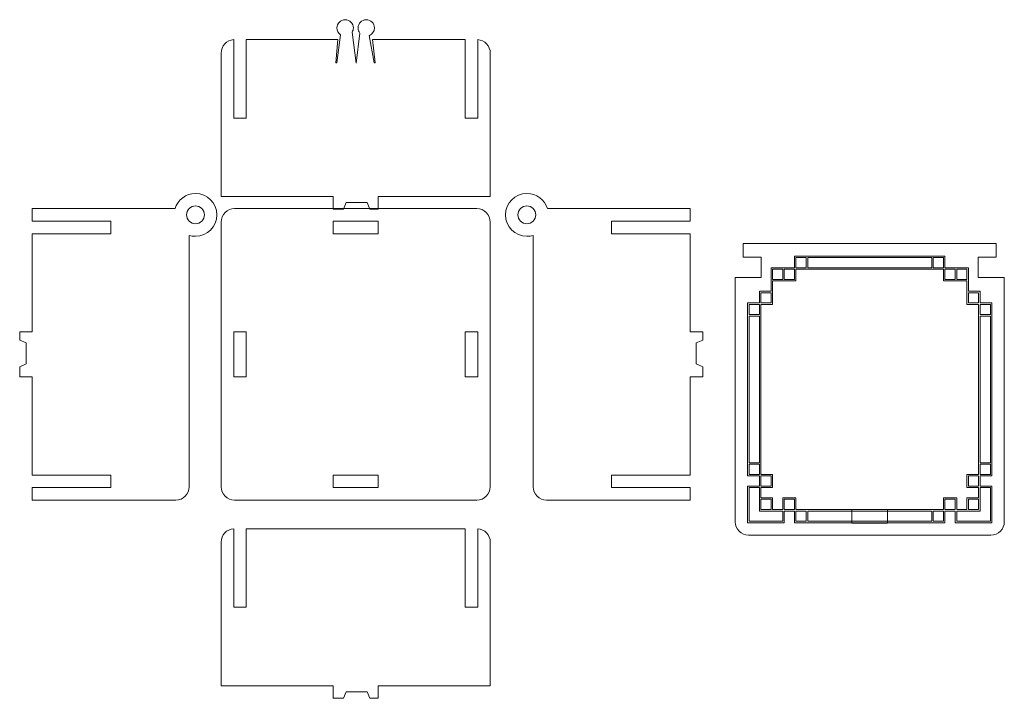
# Model space of a CAD drawing. Header units: millimetres. Extents: x -621 to 597, y -408 to 449.
# Tile 9 of 18: x -164 to 56, y 83 to 234. Entities that reach past the tile are written whole.
import ezdxf

# ---------------------------------------------------------------- set-up
doc = ezdxf.new("R2010")
doc.units = ezdxf.units.MM
doc.header["$MEASUREMENT"] = 0
doc.layers.add('Layer 1', color=7, linetype='Continuous')

msp = doc.modelspace()

# ---------------------------------------------------------------- linework, layer by layer
at = {"layer": 'Layer 1', "color": 250, "lineweight": 20}
for points, knots in [([(-113.4536, 229.7627), (-113.4536, 229.7627), (-102.1945, 229.7627), (-102.1945, 229.7627), (-102.1945, 229.7627), (-102.1945, 229.7627), (-97.943, 229.7627), (-97.943, 229.7627), (-97.943, 229.7627), (-97.943, 229.7627), (-97.3496, 229.7627), (-97.3496, 229.7627), (-97.3496, 229.7627), (-97.3496, 229.7627), (-97.3496, 229.7618), (-97.3496, 229.7618), (-97.3496, 229.7618), (-97.3496, 229.7618), (-93.0743, 229.7618), (-93.0743, 229.7618), (-93.0743, 229.7618), (-93.0743, 229.7618), (-93.4933, 224.579), (-93.4933, 224.579), (-93.4933, 224.579), (-93.4933, 224.579), (-93.2735, 224.5814), (-93.2735, 224.5814), (-93.2735, 224.5814), (-93.2735, 224.5814), (-92.4229, 230.8569), (-92.4229, 230.8569), (-92.4229, 230.8569), (-92.9076, 231.1848), (-93.2263, 231.7398), (-93.2263, 232.3692), (-93.2263, 232.3692), (-93.2263, 233.3769), (-92.4094, 234.1938), (-91.4017, 234.1938), (-91.4017, 234.1938), (-90.394, 234.1938), (-89.5771, 233.3769), (-89.5771, 232.3692), (-89.5771, 232.3692), (-89.5771, 232.0048), (-89.6839, 231.6654), (-89.868, 231.3805), (-89.868, 231.3805), (-89.868, 231.3805), (-89.868, 231.3803), (-89.868, 231.3803), (-89.868, 231.3803), (-89.868, 231.3803), (-88.9567, 224.5045), (-88.9567, 224.5045), (-88.9567, 224.5045), (-88.9567, 224.5045), (-88.1118, 231.2067), (-88.1118, 231.2067), (-88.1118, 231.2067), (-88.373, 231.5224), (-88.5299, 231.9274), (-88.5299, 232.3692), (-88.5299, 232.3692), (-88.5299, 233.3769), (-87.713, 234.1938), (-86.7053, 234.1938), (-86.7053, 234.1938), (-85.6976, 234.1938), (-84.8807, 233.3769), (-84.8807, 232.3692), (-84.8807, 232.3692), (-84.8807, 231.606), (-85.3494, 230.9525), (-86.0145, 230.6801), (-86.0145, 230.6801), (-86.0145, 230.6801), (-86.0154, 230.6791), (-86.0154, 230.6791), (-86.0154, 230.6791), (-86.0154, 230.6791), (-84.925, 224.5495), (-84.925, 224.5495), (-84.925, 224.5495), (-84.925, 224.5495), (-84.7016, 224.559), (-84.7016, 224.559), (-84.7016, 224.559), (-84.7016, 224.559), (-85.3412, 229.7635), (-85.3412, 229.7635), (-85.3412, 229.7635), (-85.3412, 229.7635), (-81.3864, 229.7621), (-81.3864, 229.7621), (-81.3864, 229.7621), (-81.3864, 229.7621), (-81.3864, 229.7627), (-81.3864, 229.7627), (-81.3864, 229.7627), (-81.3864, 229.7627), (-79.3339, 229.7627), (-79.3339, 229.7627), (-79.3339, 229.7627), (-79.3339, 229.7627), (-75.9125, 229.7627), (-75.9125, 229.7627), (-75.9125, 229.7627), (-75.9125, 229.7627), (-64.6533, 229.7627), (-64.6533, 229.7627), (-64.6533, 229.7627), (-64.6533, 229.7627), (-64.6533, 212.2627), (-64.6533, 212.2627), (-64.6533, 212.2627), (-64.6533, 212.2627), (-61.8533, 212.2627), (-61.8533, 212.2627), (-61.8533, 212.2627), (-61.8533, 212.2627), (-61.8533, 229.7557), (-61.8533, 229.7557), (-61.8533, 229.7557), (-60.2957, 229.652), (-59.0534, 228.3453), (-59.0534, 226.7627), (-59.0534, 226.7627), (-59.0534, 226.7627), (-59.0534, 194.7627), (-59.0534, 194.7627), (-59.0534, 194.7627), (-59.0534, 194.7627), (-84.0535, 194.7627), (-84.0535, 194.7627), (-84.0535, 194.7627), (-84.0535, 194.7627), (-84.0535, 191.9627), (-84.0535, 191.9627), (-84.0535, 191.9627), (-84.0535, 191.9627), (-85.8935, 191.9627), (-85.8935, 191.9627), (-85.8935, 191.9627), (-85.8935, 191.9627), (-86.4977, 193.4185), (-86.4977, 193.4185), (-86.4977, 193.4185), (-86.4977, 193.4185), (-91.1861, 193.4185), (-91.1861, 193.4185), (-91.1861, 193.4185), (-91.1861, 193.4185), (-91.7902, 191.9627), (-91.7902, 191.9627), (-91.7902, 191.9627), (-91.7902, 191.9627), (-94.0535, 191.9627), (-94.0535, 191.9627), (-94.0535, 191.9627), (-94.0535, 191.9627), (-94.0535, 194.7627), (-94.0535, 194.7627), (-94.0535, 194.7627), (-94.0535, 194.7627), (-119.0535, 194.7627), (-119.0535, 194.7627), (-119.0535, 194.7627), (-119.0535, 194.7627), (-119.0535, 226.7627), (-119.0535, 226.7627), (-119.0535, 226.7627), (-119.0535, 228.3454), (-117.8112, 229.652), (-116.2536, 229.7557), (-116.2536, 229.7557), (-116.2536, 229.7557), (-116.2536, 212.2627), (-116.2536, 212.2627), (-116.2536, 212.2627), (-116.2536, 212.2627), (-113.4536, 212.2627), (-113.4536, 212.2627), (-113.4536, 212.2627), (-113.4536, 212.2627), (-113.4536, 229.7627), (-113.4536, 229.7627)], [0, 0, 0, 0, 0.02083333, 0.02083333, 0.02083333, 0.02083333, 0.04166667, 0.04166667, 0.04166667, 0.04166667, 0.0625, 0.0625, 0.0625, 0.0625, 0.08333333, 0.08333333, 0.08333333, 0.08333333, 0.10416667, 0.10416667, 0.10416667, 0.10416667, 0.125, 0.125, 0.125, 0.125, 0.14583333, 0.14583333, 0.14583333, 0.14583333, 0.16666667, 0.16666667, 0.16666667, 0.16666667, 0.1875, 0.1875, 0.1875, 0.1875, 0.20833333, 0.20833333, 0.20833333, 0.20833333, 0.22916667, 0.22916667, 0.22916667, 0.22916667, 0.25, 0.25, 0.25, 0.25, 0.27083333, 0.27083333, 0.27083333, 0.27083333, 0.29166667, 0.29166667, 0.29166667, 0.29166667, 0.3125, 0.3125, 0.3125, 0.3125, 0.33333333, 0.33333333, 0.33333333, 0.33333333, 0.35416667, 0.35416667, 0.35416667, 0.35416667, 0.375, 0.375, 0.375, 0.375, 0.39583333, 0.39583333, 0.39583333, 0.39583333, 0.41666667, 0.41666667, 0.41666667, 0.41666667, 0.4375, 0.4375, 0.4375, 0.4375, 0.45833333, 0.45833333, 0.45833333, 0.45833333, 0.47916667, 0.47916667, 0.47916667, 0.47916667, 0.5, 0.5, 0.5, 0.5, 0.52083333, 0.52083333, 0.52083333, 0.52083333, 0.54166667, 0.54166667, 0.54166667, 0.54166667, 0.5625, 0.5625, 0.5625, 0.5625, 0.58333333, 0.58333333, 0.58333333, 0.58333333, 0.60416667, 0.60416667, 0.60416667, 0.60416667, 0.625, 0.625, 0.625, 0.625, 0.64583333, 0.64583333, 0.64583333, 0.64583333, 0.66666667, 0.66666667, 0.66666667, 0.66666667, 0.6875, 0.6875, 0.6875, 0.6875, 0.70833333, 0.70833333, 0.70833333, 0.70833333, 0.72916667, 0.72916667, 0.72916667, 0.72916667, 0.75, 0.75, 0.75, 0.75, 0.77083333, 0.77083333, 0.77083333, 0.77083333, 0.79166667, 0.79166667, 0.79166667, 0.79166667, 0.8125, 0.8125, 0.8125, 0.8125, 0.83333333, 0.83333333, 0.83333333, 0.83333333, 0.85416667, 0.85416667, 0.85416667, 0.85416667, 0.875, 0.875, 0.875, 0.875, 0.89583333, 0.89583333, 0.89583333, 0.89583333, 0.91666667, 0.91666667, 0.91666667, 0.91666667, 0.9375, 0.9375, 0.9375, 0.9375, 0.95833333, 0.95833333, 0.95833333, 0.95833333, 1, 1, 1, 1]), ([(-129.3328, 192.0983), (-129.3328, 192.0983), (-132.9432, 192.0983), (-132.9432, 192.0983), (-132.9432, 192.0983), (-132.9432, 192.0983), (-161.1687, 192.0983), (-161.1687, 192.0983), (-161.1687, 192.0983), (-161.1687, 192.0983), (-161.1687, 189.2983), (-161.1687, 189.2983), (-161.1687, 189.2983), (-161.1687, 189.2983), (-143.6687, 189.2983), (-143.6687, 189.2983), (-143.6687, 189.2983), (-143.6687, 189.2983), (-143.6687, 186.4983), (-143.6687, 186.4983), (-143.6687, 186.4983), (-143.6687, 186.4983), (-161.1687, 186.4983), (-161.1687, 186.4983), (-161.1687, 186.4983), (-161.1687, 186.4983), (-161.1687, 164.5982), (-161.1687, 164.5982), (-161.1687, 164.5982), (-161.1687, 164.5982), (-163.9687, 164.5982), (-163.9687, 164.5982), (-163.9687, 164.5982), (-163.9687, 164.5982), (-163.9687, 162.7583), (-163.9687, 162.7583), (-163.9687, 162.7583), (-163.9687, 162.7583), (-162.5128, 162.1541), (-162.5128, 162.1541), (-162.5128, 162.1541), (-162.5128, 162.1541), (-162.5128, 157.4656), (-162.5128, 157.4656), (-162.5128, 157.4656), (-162.5128, 157.4656), (-163.9687, 156.8615), (-163.9687, 156.8615), (-163.9687, 156.8615), (-163.9687, 156.8615), (-163.9687, 154.5983), (-163.9687, 154.5983), (-163.9687, 154.5983), (-163.9687, 154.5983), (-161.1687, 154.5983), (-161.1687, 154.5983), (-161.1687, 154.5983), (-161.1687, 154.5983), (-161.1687, 132.6982), (-161.1687, 132.6982), (-161.1687, 132.6982), (-161.1687, 132.6982), (-143.6687, 132.6982), (-143.6687, 132.6982), (-143.6687, 132.6982), (-143.6687, 132.6982), (-143.6687, 129.8982), (-143.6687, 129.8982), (-143.6687, 129.8982), (-143.6687, 129.8982), (-161.1687, 129.8982), (-161.1687, 129.8982), (-161.1687, 129.8982), (-161.1687, 129.8982), (-161.1687, 127.0983), (-161.1687, 127.0983), (-161.1687, 127.0983), (-161.1687, 127.0983), (-129.1687, 127.0983), (-129.1687, 127.0983), (-129.1687, 127.0983), (-127.5189, 127.0983), (-126.1687, 128.4483), (-126.1687, 130.0982), (-126.1687, 130.0982), (-126.1687, 130.0982), (-126.1687, 179.0927), (-126.1687, 179.0927), (-126.1687, 179.0927), (-126.1687, 179.0927), (-126.1687, 181.9491), (-126.1687, 181.9491), (-126.1687, 181.9491), (-126.1687, 181.9491), (-126.1687, 186.1342), (-126.1687, 186.1342), (-126.1687, 186.1342), (-125.7259, 185.9987), (-125.2559, 185.9253), (-124.7687, 185.9254), (-124.7687, 185.9254), (-122.1327, 185.9254), (-119.9958, 188.0622), (-119.9958, 190.6983), (-119.9958, 190.6983), (-119.9958, 193.3343), (-122.1327, 195.4711), (-124.7687, 195.4711), (-124.7687, 195.4711), (-126.9176, 195.4711), (-128.7345, 194.0511), (-129.3328, 192.0983)], [0, 0, 0, 0, 0.03448276, 0.03448276, 0.03448276, 0.03448276, 0.06896552, 0.06896552, 0.06896552, 0.06896552, 0.10344828, 0.10344828, 0.10344828, 0.10344828, 0.13793103, 0.13793103, 0.13793103, 0.13793103, 0.17241379, 0.17241379, 0.17241379, 0.17241379, 0.20689655, 0.20689655, 0.20689655, 0.20689655, 0.24137931, 0.24137931, 0.24137931, 0.24137931, 0.27586207, 0.27586207, 0.27586207, 0.27586207, 0.31034483, 0.31034483, 0.31034483, 0.31034483, 0.34482759, 0.34482759, 0.34482759, 0.34482759, 0.37931034, 0.37931034, 0.37931034, 0.37931034, 0.4137931, 0.4137931, 0.4137931, 0.4137931, 0.44827586, 0.44827586, 0.44827586, 0.44827586, 0.48275862, 0.48275862, 0.48275862, 0.48275862, 0.51724138, 0.51724138, 0.51724138, 0.51724138, 0.55172414, 0.55172414, 0.55172414, 0.55172414, 0.5862069, 0.5862069, 0.5862069, 0.5862069, 0.62068966, 0.62068966, 0.62068966, 0.62068966, 0.65517241, 0.65517241, 0.65517241, 0.65517241, 0.68965517, 0.68965517, 0.68965517, 0.68965517, 0.72413793, 0.72413793, 0.72413793, 0.72413793, 0.75862069, 0.75862069, 0.75862069, 0.75862069, 0.79310345, 0.79310345, 0.79310345, 0.79310345, 0.82758621, 0.82758621, 0.82758621, 0.82758621, 0.86206897, 0.86206897, 0.86206897, 0.86206897, 0.89655172, 0.89655172, 0.89655172, 0.89655172, 0.93103448, 0.93103448, 0.93103448, 0.93103448, 1, 1, 1, 1]), ([(-46.329, 192.0983), (-46.329, 192.0983), (-42.7186, 192.0983), (-42.7186, 192.0983), (-42.7186, 192.0983), (-42.7186, 192.0983), (-14.4931, 192.0983), (-14.4931, 192.0983), (-14.4931, 192.0983), (-14.4931, 192.0983), (-14.4931, 189.2983), (-14.4931, 189.2983), (-14.4931, 189.2983), (-14.4931, 189.2983), (-31.9931, 189.2983), (-31.9931, 189.2983), (-31.9931, 189.2983), (-31.9931, 189.2983), (-31.9931, 186.4983), (-31.9931, 186.4983), (-31.9931, 186.4983), (-31.9931, 186.4983), (-14.4931, 186.4983), (-14.4931, 186.4983), (-14.4931, 186.4983), (-14.4931, 186.4983), (-14.4931, 164.5982), (-14.4931, 164.5982), (-14.4931, 164.5982), (-14.4931, 164.5982), (-11.6931, 164.5982), (-11.6931, 164.5982), (-11.6931, 164.5982), (-11.6931, 164.5982), (-11.6931, 162.7583), (-11.6931, 162.7583), (-11.6931, 162.7583), (-11.6931, 162.7583), (-13.149, 162.1541), (-13.149, 162.1541), (-13.149, 162.1541), (-13.149, 162.1541), (-13.149, 157.4656), (-13.149, 157.4656), (-13.149, 157.4656), (-13.149, 157.4656), (-11.6931, 156.8615), (-11.6931, 156.8615), (-11.6931, 156.8615), (-11.6931, 156.8615), (-11.6931, 154.5983), (-11.6931, 154.5983), (-11.6931, 154.5983), (-11.6931, 154.5983), (-14.4931, 154.5983), (-14.4931, 154.5983), (-14.4931, 154.5983), (-14.4931, 154.5983), (-14.4931, 132.6982), (-14.4931, 132.6982), (-14.4931, 132.6982), (-14.4931, 132.6982), (-31.9931, 132.6982), (-31.9931, 132.6982), (-31.9931, 132.6982), (-31.9931, 132.6982), (-31.9931, 129.8982), (-31.9931, 129.8982), (-31.9931, 129.8982), (-31.9931, 129.8982), (-14.4931, 129.8982), (-14.4931, 129.8982), (-14.4931, 129.8982), (-14.4931, 129.8982), (-14.4931, 127.0983), (-14.4931, 127.0983), (-14.4931, 127.0983), (-14.4931, 127.0983), (-46.4931, 127.0983), (-46.4931, 127.0983), (-46.4931, 127.0983), (-48.1429, 127.0983), (-49.4931, 128.4483), (-49.4931, 130.0982), (-49.4931, 130.0982), (-49.4931, 130.0982), (-49.4931, 179.0927), (-49.4931, 179.0927), (-49.4931, 179.0927), (-49.4931, 179.0927), (-49.4931, 181.9491), (-49.4931, 181.9491), (-49.4931, 181.9491), (-49.4931, 181.9491), (-49.4931, 186.1342), (-49.4931, 186.1342), (-49.4931, 186.1342), (-49.9359, 185.9987), (-50.4059, 185.9253), (-50.8931, 185.9254), (-50.8931, 185.9254), (-53.5291, 185.9254), (-55.666, 188.0622), (-55.666, 190.6983), (-55.666, 190.6983), (-55.666, 193.3343), (-53.5291, 195.4711), (-50.8931, 195.4711), (-50.8931, 195.4711), (-48.7442, 195.4711), (-46.9273, 194.0511), (-46.329, 192.0983)], [0, 0, 0, 0, 0.03448276, 0.03448276, 0.03448276, 0.03448276, 0.06896552, 0.06896552, 0.06896552, 0.06896552, 0.10344828, 0.10344828, 0.10344828, 0.10344828, 0.13793103, 0.13793103, 0.13793103, 0.13793103, 0.17241379, 0.17241379, 0.17241379, 0.17241379, 0.20689655, 0.20689655, 0.20689655, 0.20689655, 0.24137931, 0.24137931, 0.24137931, 0.24137931, 0.27586207, 0.27586207, 0.27586207, 0.27586207, 0.31034483, 0.31034483, 0.31034483, 0.31034483, 0.34482759, 0.34482759, 0.34482759, 0.34482759, 0.37931034, 0.37931034, 0.37931034, 0.37931034, 0.4137931, 0.4137931, 0.4137931, 0.4137931, 0.44827586, 0.44827586, 0.44827586, 0.44827586, 0.48275862, 0.48275862, 0.48275862, 0.48275862, 0.51724138, 0.51724138, 0.51724138, 0.51724138, 0.55172414, 0.55172414, 0.55172414, 0.55172414, 0.5862069, 0.5862069, 0.5862069, 0.5862069, 0.62068966, 0.62068966, 0.62068966, 0.62068966, 0.65517241, 0.65517241, 0.65517241, 0.65517241, 0.68965517, 0.68965517, 0.68965517, 0.68965517, 0.72413793, 0.72413793, 0.72413793, 0.72413793, 0.75862069, 0.75862069, 0.75862069, 0.75862069, 0.79310345, 0.79310345, 0.79310345, 0.79310345, 0.82758621, 0.82758621, 0.82758621, 0.82758621, 0.86206897, 0.86206897, 0.86206897, 0.86206897, 0.89655172, 0.89655172, 0.89655172, 0.89655172, 0.93103448, 0.93103448, 0.93103448, 0.93103448, 1, 1, 1, 1]), ([(-124.7687, 188.6982), (-124.2383, 188.6982), (-123.7295, 188.9089), (-123.3545, 189.284), (-123.3545, 189.284), (-122.9794, 189.6591), (-122.7687, 190.1679), (-122.7687, 190.6983), (-122.7687, 190.6983), (-122.7687, 191.2285), (-122.9794, 191.7373), (-123.3545, 192.1124), (-123.3545, 192.1124), (-123.7295, 192.4873), (-124.2383, 192.6983), (-124.7687, 192.6983), (-124.7687, 192.6983), (-125.2991, 192.6981), (-125.8078, 192.4876), (-126.1829, 192.1124), (-126.1829, 192.1124), (-126.558, 191.7373), (-126.7687, 191.2287), (-126.7687, 190.6983), (-126.7687, 190.6983), (-126.7687, 190.1679), (-126.558, 189.6591), (-126.1829, 189.284), (-126.1829, 189.284), (-125.8078, 188.9089), (-125.2991, 188.6983), (-124.7687, 188.6983)], [0, 0, 0, 0, 0.11111111, 0.11111111, 0.11111111, 0.11111111, 0.22222222, 0.22222222, 0.22222222, 0.22222222, 0.33333333, 0.33333333, 0.33333333, 0.33333333, 0.44444444, 0.44444444, 0.44444444, 0.44444444, 0.55555556, 0.55555556, 0.55555556, 0.55555556, 0.66666667, 0.66666667, 0.66666667, 0.66666667, 0.77777778, 0.77777778, 0.77777778, 0.77777778, 1, 1, 1, 1]), ([(-116.0536, 192.0983), (-116.0536, 192.0983), (-62.0533, 192.0983), (-62.0533, 192.0983), (-62.0533, 192.0983), (-60.4035, 192.0983), (-59.0534, 190.7483), (-59.0534, 189.0982), (-59.0534, 189.0982), (-59.0534, 189.0982), (-59.0534, 130.0982), (-59.0534, 130.0982), (-59.0534, 130.0982), (-59.0534, 128.4483), (-60.4035, 127.0983), (-62.0533, 127.0983), (-62.0533, 127.0983), (-62.0533, 127.0983), (-116.0536, 127.0983), (-116.0536, 127.0983), (-116.0536, 127.0983), (-117.7034, 127.0983), (-119.0535, 128.4483), (-119.0535, 130.0982), (-119.0535, 130.0982), (-119.0535, 130.0982), (-119.0535, 189.0982), (-119.0535, 189.0982), (-119.0535, 189.0982), (-119.0535, 190.7483), (-117.7034, 192.0983), (-116.0536, 192.0983)], [0, 0, 0, 0, 0.11111111, 0.11111111, 0.11111111, 0.11111111, 0.22222222, 0.22222222, 0.22222222, 0.22222222, 0.33333333, 0.33333333, 0.33333333, 0.33333333, 0.44444444, 0.44444444, 0.44444444, 0.44444444, 0.55555556, 0.55555556, 0.55555556, 0.55555556, 0.66666667, 0.66666667, 0.66666667, 0.66666667, 0.77777778, 0.77777778, 0.77777778, 0.77777778, 1, 1, 1, 1]), ([(-50.8931, 188.6982), (-51.4235, 188.6982), (-51.9323, 188.9089), (-52.3073, 189.284), (-52.3073, 189.284), (-52.6824, 189.6591), (-52.8931, 190.1679), (-52.8931, 190.6983), (-52.8931, 190.6983), (-52.8931, 191.2285), (-52.6824, 191.7373), (-52.3073, 192.1124), (-52.3073, 192.1124), (-51.9323, 192.4873), (-51.4235, 192.6983), (-50.8931, 192.6983), (-50.8931, 192.6983), (-50.3627, 192.6981), (-49.854, 192.4876), (-49.4789, 192.1124), (-49.4789, 192.1124), (-49.1038, 191.7373), (-48.8931, 191.2287), (-48.8931, 190.6983), (-48.8931, 190.6983), (-48.8931, 190.1679), (-49.1038, 189.6591), (-49.4789, 189.284), (-49.4789, 189.284), (-49.854, 188.9089), (-50.3627, 188.6983), (-50.8931, 188.6983)], [0, 0, 0, 0, 0.11111111, 0.11111111, 0.11111111, 0.11111111, 0.22222222, 0.22222222, 0.22222222, 0.22222222, 0.33333333, 0.33333333, 0.33333333, 0.33333333, 0.44444444, 0.44444444, 0.44444444, 0.44444444, 0.55555556, 0.55555556, 0.55555556, 0.55555556, 0.66666667, 0.66666667, 0.66666667, 0.66666667, 0.77777778, 0.77777778, 0.77777778, 0.77777778, 1, 1, 1, 1]), ([(-84.0535, 189.2983), (-84.0535, 189.2983), (-94.0535, 189.2983), (-94.0535, 189.2983), (-94.0535, 189.2983), (-94.0535, 189.2983), (-94.0535, 186.4983), (-94.0535, 186.4983), (-94.0535, 186.4983), (-94.0535, 186.4983), (-84.0535, 186.4983), (-84.0535, 186.4983), (-84.0535, 186.4983), (-84.0535, 186.4983), (-84.0535, 189.2983), (-84.0535, 189.2983)], [0, 0, 0, 0, 0.2, 0.2, 0.2, 0.2, 0.4, 0.4, 0.4, 0.4, 0.6, 0.6, 0.6, 0.6, 1, 1, 1, 1]), ([(4.0143, 184.2982), (4.0143, 184.2982), (12.8294, 184.2982), (12.8294, 184.2982), (12.8294, 184.2982), (12.8294, 184.2982), (38.2791, 184.2982), (38.2791, 184.2982), (38.2791, 184.2982), (38.2791, 184.2982), (45.3653, 184.2982), (45.3653, 184.2982), (45.3653, 184.2982), (45.3653, 184.2982), (48.2949, 184.2982), (48.2949, 184.2982), (48.2949, 184.2982), (48.2949, 184.2982), (53.7543, 184.2982), (53.7543, 184.2982), (53.7543, 184.2982), (53.7543, 184.2982), (53.7543, 181.2983), (53.7543, 181.2983), (53.7543, 181.2983), (53.7543, 181.2983), (49.7543, 181.2983), (49.7543, 181.2983), (49.7543, 181.2983), (49.7543, 181.2983), (49.7543, 176.7596), (49.7543, 176.7596), (49.7543, 176.7596), (49.7543, 176.7596), (55.5543, 176.7596), (55.5543, 176.7596), (55.5543, 176.7596), (55.5543, 176.7596), (55.5543, 176.6148), (55.5543, 176.6148), (55.5543, 176.6148), (55.5543, 176.6148), (55.5543, 172.8359), (55.5543, 172.8359), (55.5543, 172.8359), (55.5543, 172.8359), (55.5543, 167.8059), (55.5543, 167.8059), (55.5543, 167.8059), (55.5543, 167.8059), (55.5543, 122.2983), (55.5543, 122.2983), (55.5543, 122.2983), (55.5543, 120.6484), (54.204, 119.2983), (52.5543, 119.2983), (52.5543, 119.2983), (52.5543, 119.2983), (-1.4458, 119.2983), (-1.4458, 119.2983), (-1.4458, 119.2983), (-3.0955, 119.2983), (-4.4458, 120.6482), (-4.4458, 122.2983), (-4.4458, 122.2983), (-4.4458, 122.2983), (-4.4458, 167.8059), (-4.4458, 167.8059), (-4.4458, 167.8059), (-4.4458, 167.8059), (-4.4458, 168.9315), (-4.4458, 168.9315), (-4.4458, 168.9315), (-4.4458, 168.9315), (-4.4458, 174.5115), (-4.4458, 174.5115), (-4.4458, 174.5115), (-4.4458, 174.5115), (-4.4458, 176.6148), (-4.4458, 176.6148), (-4.4458, 176.6148), (-4.4458, 176.6148), (-4.4458, 176.7596), (-4.4458, 176.7596), (-4.4458, 176.7596), (-4.4458, 176.7596), (1.3542, 176.7596), (1.3542, 176.7596), (1.3542, 176.7596), (1.3542, 176.7596), (1.3542, 181.2983), (1.3542, 181.2983), (1.3542, 181.2983), (1.3542, 181.2983), (-2.6458, 181.2983), (-2.6458, 181.2983), (-2.6458, 181.2983), (-2.6458, 181.2983), (-2.6458, 184.2982), (-2.6458, 184.2982), (-2.6458, 184.2982), (-2.6458, 184.2982), (2.8136, 184.2982), (2.8136, 184.2982), (2.8136, 184.2982), (2.8136, 184.2982), (4.0143, 184.2982), (4.0143, 184.2982)], [0, 0, 0, 0, 0.03571429, 0.03571429, 0.03571429, 0.03571429, 0.07142857, 0.07142857, 0.07142857, 0.07142857, 0.10714286, 0.10714286, 0.10714286, 0.10714286, 0.14285714, 0.14285714, 0.14285714, 0.14285714, 0.17857143, 0.17857143, 0.17857143, 0.17857143, 0.21428571, 0.21428571, 0.21428571, 0.21428571, 0.25, 0.25, 0.25, 0.25, 0.28571429, 0.28571429, 0.28571429, 0.28571429, 0.32142857, 0.32142857, 0.32142857, 0.32142857, 0.35714286, 0.35714286, 0.35714286, 0.35714286, 0.39285714, 0.39285714, 0.39285714, 0.39285714, 0.42857143, 0.42857143, 0.42857143, 0.42857143, 0.46428571, 0.46428571, 0.46428571, 0.46428571, 0.5, 0.5, 0.5, 0.5, 0.53571429, 0.53571429, 0.53571429, 0.53571429, 0.57142857, 0.57142857, 0.57142857, 0.57142857, 0.60714286, 0.60714286, 0.60714286, 0.60714286, 0.64285714, 0.64285714, 0.64285714, 0.64285714, 0.67857143, 0.67857143, 0.67857143, 0.67857143, 0.71428571, 0.71428571, 0.71428571, 0.71428571, 0.75, 0.75, 0.75, 0.75, 0.78571429, 0.78571429, 0.78571429, 0.78571429, 0.82142857, 0.82142857, 0.82142857, 0.82142857, 0.85714286, 0.85714286, 0.85714286, 0.85714286, 0.89285714, 0.89285714, 0.89285714, 0.89285714, 0.92857143, 0.92857143, 0.92857143, 0.92857143, 1, 1, 1, 1]), ([(-116.2535, 154.5983), (-116.2535, 154.5983), (-116.2535, 164.5982), (-116.2535, 164.5982), (-116.2535, 164.5982), (-116.2535, 164.5982), (-113.4535, 164.5982), (-113.4535, 164.5982), (-113.4535, 164.5982), (-113.4535, 164.5982), (-113.4535, 154.5983), (-113.4535, 154.5983), (-113.4535, 154.5983), (-113.4535, 154.5983), (-116.2535, 154.5983), (-116.2535, 154.5983)], [0, 0, 0, 0, 0.2, 0.2, 0.2, 0.2, 0.4, 0.4, 0.4, 0.4, 0.6, 0.6, 0.6, 0.6, 1, 1, 1, 1]), ([(-61.8534, 154.5983), (-61.8534, 154.5983), (-61.8534, 164.5982), (-61.8534, 164.5982), (-61.8534, 164.5982), (-61.8534, 164.5982), (-64.6534, 164.5982), (-64.6534, 164.5982), (-64.6534, 164.5982), (-64.6534, 164.5982), (-64.6534, 154.5983), (-64.6534, 154.5983), (-64.6534, 154.5983), (-64.6534, 154.5983), (-61.8534, 154.5983), (-61.8534, 154.5983)], [0, 0, 0, 0, 0.2, 0.2, 0.2, 0.2, 0.4, 0.4, 0.4, 0.4, 0.6, 0.6, 0.6, 0.6, 1, 1, 1, 1]), ([(-84.0535, 129.8982), (-84.0535, 129.8982), (-94.0535, 129.8982), (-94.0535, 129.8982), (-94.0535, 129.8982), (-94.0535, 129.8982), (-94.0535, 132.6982), (-94.0535, 132.6982), (-94.0535, 132.6982), (-94.0535, 132.6982), (-84.0535, 132.6982), (-84.0535, 132.6982), (-84.0535, 132.6982), (-84.0535, 132.6982), (-84.0535, 129.8982), (-84.0535, 129.8982)], [0, 0, 0, 0, 0.2, 0.2, 0.2, 0.2, 0.4, 0.4, 0.4, 0.4, 0.6, 0.6, 0.6, 0.6, 1, 1, 1, 1]), ([(-113.4536, 120.7542), (-97.1868, 120.7542), (-80.9201, 120.7542), (-64.6533, 120.7542), (-64.6533, 120.7542), (-64.6533, 120.7542), (-64.6533, 103.2542), (-64.6533, 103.2542), (-64.6533, 103.2542), (-64.6533, 103.2542), (-61.8533, 103.2542), (-61.8533, 103.2542), (-61.8533, 103.2542), (-61.8533, 103.2542), (-61.8533, 120.7473), (-61.8533, 120.7473), (-61.8533, 120.7473), (-60.2957, 120.6435), (-59.0534, 119.3369), (-59.0534, 117.7543), (-59.0534, 117.7543), (-59.0534, 117.7543), (-59.0534, 85.7542), (-59.0534, 85.7542), (-59.0534, 85.7542), (-59.0534, 85.7542), (-84.0535, 85.7542), (-84.0535, 85.7542), (-84.0535, 85.7542), (-84.0535, 85.7542), (-84.0535, 82.9543), (-84.0535, 82.9543), (-84.0535, 82.9543), (-84.0535, 82.9543), (-85.8935, 82.9543), (-85.8935, 82.9543), (-85.8935, 82.9543), (-85.8935, 82.9543), (-86.4977, 84.4102), (-86.4977, 84.4102), (-86.4977, 84.4102), (-86.4977, 84.4102), (-91.1861, 84.4102), (-91.1861, 84.4102), (-91.1861, 84.4102), (-91.1861, 84.4102), (-91.7902, 82.9543), (-91.7902, 82.9543), (-91.7902, 82.9543), (-91.7902, 82.9543), (-94.0535, 82.9543), (-94.0535, 82.9543), (-94.0535, 82.9543), (-94.0535, 82.9543), (-94.0535, 85.7542), (-94.0535, 85.7542), (-94.0535, 85.7542), (-94.0535, 85.7542), (-119.0535, 85.7542), (-119.0535, 85.7542), (-119.0535, 85.7542), (-119.0535, 85.7542), (-119.0535, 117.7543), (-119.0535, 117.7543), (-119.0535, 117.7543), (-119.0535, 119.337), (-117.8112, 120.6435), (-116.2536, 120.7473), (-116.2536, 120.7473), (-116.2536, 120.7473), (-116.2536, 103.2542), (-116.2536, 103.2542), (-116.2536, 103.2542), (-116.2536, 103.2542), (-113.4536, 103.2542), (-113.4536, 103.2542), (-113.4536, 103.2542), (-113.4536, 103.2542), (-113.4536, 120.7542), (-113.4536, 120.7542)], [0, 0, 0, 0, 0.04761905, 0.04761905, 0.04761905, 0.04761905, 0.0952381, 0.0952381, 0.0952381, 0.0952381, 0.14285714, 0.14285714, 0.14285714, 0.14285714, 0.19047619, 0.19047619, 0.19047619, 0.19047619, 0.23809524, 0.23809524, 0.23809524, 0.23809524, 0.28571429, 0.28571429, 0.28571429, 0.28571429, 0.33333333, 0.33333333, 0.33333333, 0.33333333, 0.38095238, 0.38095238, 0.38095238, 0.38095238, 0.42857143, 0.42857143, 0.42857143, 0.42857143, 0.47619048, 0.47619048, 0.47619048, 0.47619048, 0.52380952, 0.52380952, 0.52380952, 0.52380952, 0.57142857, 0.57142857, 0.57142857, 0.57142857, 0.61904762, 0.61904762, 0.61904762, 0.61904762, 0.66666667, 0.66666667, 0.66666667, 0.66666667, 0.71428571, 0.71428571, 0.71428571, 0.71428571, 0.76190476, 0.76190476, 0.76190476, 0.76190476, 0.80952381, 0.80952381, 0.80952381, 0.80952381, 0.85714286, 0.85714286, 0.85714286, 0.85714286, 0.9047619, 0.9047619, 0.9047619, 0.9047619, 1, 1, 1, 1])]:
    msp.add_open_spline(points, degree=3, knots=knots, dxfattribs=at)
at = {"layer": 'Layer 1', "color": 140, "lineweight": 9}
for points, knots in [([(8.7773, 181.5175), (8.7773, 181.5175), (8.7773, 178.9069), (8.7773, 178.9069), (8.7773, 178.9069), (8.7773, 178.9069), (3.5561, 178.9069), (3.5561, 178.9069), (3.5561, 178.9069), (3.5561, 178.9069), (3.5561, 176.5193), (3.5561, 176.5193), (3.5561, 176.5193), (3.5561, 176.5193), (3.5561, 176.2966), (3.5561, 176.2966), (3.5561, 176.2966), (3.5561, 176.2966), (3.5561, 175.9679), (3.5561, 175.9679), (3.5561, 175.9679), (3.5561, 175.9679), (3.5561, 173.6857), (3.5561, 173.6857), (3.5561, 173.6857), (3.5561, 173.6857), (1.2743, 173.6857), (1.2743, 173.6857), (1.2743, 173.6857), (1.2743, 173.6857), (0.9455, 173.6857), (0.9455, 173.6857), (0.9455, 173.6857), (0.9455, 173.6857), (0.9455, 171.0751), (0.9455, 171.0751), (0.9455, 171.0751), (0.9455, 171.0751), (-1.6651, 171.0751), (-1.6651, 171.0751), (-1.6651, 171.0751), (-1.6651, 171.0751), (-1.6651, 132.5214), (-1.6651, 132.5214), (-1.6651, 132.5214), (-1.6651, 132.5214), (0.9455, 132.5214), (0.9455, 132.5214), (0.9455, 132.5214), (0.9455, 132.5214), (0.9455, 130.2392), (0.9455, 130.2392), (0.9455, 130.2392), (0.9455, 130.2392), (-1.6651, 130.2392), (-1.6651, 130.2392), (-1.6651, 130.2392), (-1.6651, 130.2392), (-1.6651, 122.079), (-1.6651, 122.079), (-1.6651, 122.079), (-1.6651, 122.079), (6.4952, 122.079), (6.4952, 122.079), (6.4952, 122.079), (6.4952, 122.079), (6.4952, 124.6897), (6.4952, 124.6897), (6.4952, 124.6897), (6.4952, 124.6897), (8.7773, 124.6897), (8.7773, 124.6897), (8.7773, 124.6897), (8.7773, 124.6897), (8.7773, 122.079), (8.7773, 122.079), (8.7773, 122.079), (8.7773, 122.079), (42.3312, 122.079), (42.3312, 122.079), (42.3312, 122.079), (42.3312, 122.079), (42.3312, 124.6897), (42.3312, 124.6897), (42.3312, 124.6897), (42.3312, 124.6897), (44.6134, 124.6897), (44.6134, 124.6897), (44.6134, 124.6897), (44.6134, 124.6897), (44.6134, 122.079), (44.6134, 122.079), (44.6134, 122.079), (44.6134, 122.079), (52.7736, 122.079), (52.7736, 122.079), (52.7736, 122.079), (52.7736, 122.079), (52.7736, 130.2392), (52.7736, 130.2392), (52.7736, 130.2392), (52.7736, 130.2392), (50.163, 130.2392), (50.163, 130.2392), (50.163, 130.2392), (50.163, 130.2392), (50.163, 132.5214), (50.163, 132.5214), (50.163, 132.5214), (50.163, 132.5214), (52.7736, 132.5214), (52.7736, 132.5214), (52.7736, 132.5214), (52.7736, 132.5214), (52.7736, 171.0751), (52.7736, 171.0751), (52.7736, 171.0751), (52.7736, 171.0751), (50.163, 171.0751), (50.163, 171.0751), (50.163, 171.0751), (50.163, 171.0751), (50.163, 173.6857), (50.163, 173.6857), (50.163, 173.6857), (50.163, 173.6857), (49.8342, 173.6857), (49.8342, 173.6857), (49.8342, 173.6857), (49.8342, 173.6857), (47.5524, 173.6857), (47.5524, 173.6857), (47.5524, 173.6857), (47.5524, 173.6857), (47.5524, 175.9679), (47.5524, 175.9679), (47.5524, 175.9679), (47.5524, 175.9679), (47.5524, 176.2966), (47.5524, 176.2966), (47.5524, 176.2966), (47.5524, 176.2966), (47.5524, 176.5193), (47.5524, 176.5193), (47.5524, 176.5193), (47.5524, 176.5193), (47.5524, 178.9069), (47.5524, 178.9069), (47.5524, 178.9069), (47.5524, 178.9069), (42.3312, 178.9069), (42.3312, 178.9069), (42.3312, 178.9069), (42.3312, 178.9069), (42.3312, 181.5175), (42.3312, 181.5175), (42.3312, 181.5175), (42.3312, 181.5175), (8.7773, 181.5175), (8.7773, 181.5175)], [0, 0, 0, 0, 0.02439024, 0.02439024, 0.02439024, 0.02439024, 0.04878049, 0.04878049, 0.04878049, 0.04878049, 0.07317073, 0.07317073, 0.07317073, 0.07317073, 0.09756098, 0.09756098, 0.09756098, 0.09756098, 0.12195122, 0.12195122, 0.12195122, 0.12195122, 0.14634146, 0.14634146, 0.14634146, 0.14634146, 0.17073171, 0.17073171, 0.17073171, 0.17073171, 0.19512195, 0.19512195, 0.19512195, 0.19512195, 0.2195122, 0.2195122, 0.2195122, 0.2195122, 0.24390244, 0.24390244, 0.24390244, 0.24390244, 0.26829268, 0.26829268, 0.26829268, 0.26829268, 0.29268293, 0.29268293, 0.29268293, 0.29268293, 0.31707317, 0.31707317, 0.31707317, 0.31707317, 0.34146341, 0.34146341, 0.34146341, 0.34146341, 0.36585366, 0.36585366, 0.36585366, 0.36585366, 0.3902439, 0.3902439, 0.3902439, 0.3902439, 0.41463415, 0.41463415, 0.41463415, 0.41463415, 0.43902439, 0.43902439, 0.43902439, 0.43902439, 0.46341463, 0.46341463, 0.46341463, 0.46341463, 0.48780488, 0.48780488, 0.48780488, 0.48780488, 0.51219512, 0.51219512, 0.51219512, 0.51219512, 0.53658537, 0.53658537, 0.53658537, 0.53658537, 0.56097561, 0.56097561, 0.56097561, 0.56097561, 0.58536585, 0.58536585, 0.58536585, 0.58536585, 0.6097561, 0.6097561, 0.6097561, 0.6097561, 0.63414634, 0.63414634, 0.63414634, 0.63414634, 0.65853659, 0.65853659, 0.65853659, 0.65853659, 0.68292683, 0.68292683, 0.68292683, 0.68292683, 0.70731707, 0.70731707, 0.70731707, 0.70731707, 0.73170732, 0.73170732, 0.73170732, 0.73170732, 0.75609756, 0.75609756, 0.75609756, 0.75609756, 0.7804878, 0.7804878, 0.7804878, 0.7804878, 0.80487805, 0.80487805, 0.80487805, 0.80487805, 0.82926829, 0.82926829, 0.82926829, 0.82926829, 0.85365854, 0.85365854, 0.85365854, 0.85365854, 0.87804878, 0.87804878, 0.87804878, 0.87804878, 0.90243902, 0.90243902, 0.90243902, 0.90243902, 0.92682927, 0.92682927, 0.92682927, 0.92682927, 0.95121951, 0.95121951, 0.95121951, 0.95121951, 1, 1, 1, 1]), ([(9.1057, 181.1895), (9.1057, 181.1895), (11.388, 181.1895), (11.388, 181.1895), (11.388, 181.1895), (11.388, 181.1895), (11.388, 178.9069), (11.388, 178.9069), (11.388, 178.9069), (11.388, 178.9069), (9.1057, 178.9069), (9.1057, 178.9069), (9.1057, 178.9069), (9.1057, 178.9069), (9.1057, 181.1895), (9.1057, 181.1895)], [0, 0, 0, 0, 0.2, 0.2, 0.2, 0.2, 0.4, 0.4, 0.4, 0.4, 0.6, 0.6, 0.6, 0.6, 1, 1, 1, 1]), ([(39.3922, 178.9069), (39.3922, 178.9069), (11.7163, 178.9069), (11.7163, 178.9069), (11.7163, 178.9069), (11.7163, 178.9069), (11.7163, 181.1895), (11.7163, 181.1895), (11.7163, 181.1895), (11.7163, 181.1895), (39.3922, 181.1895), (39.3922, 181.1895), (39.3922, 181.1895), (39.3922, 181.1895), (39.3922, 178.9069), (39.3922, 178.9069)], [0, 0, 0, 0, 0.2, 0.2, 0.2, 0.2, 0.4, 0.4, 0.4, 0.4, 0.6, 0.6, 0.6, 0.6, 1, 1, 1, 1]), ([(42.0028, 181.1895), (42.0028, 181.1895), (42.0028, 178.9069), (42.0028, 178.9069), (42.0028, 178.9069), (42.0028, 178.9069), (39.7205, 178.9069), (39.7205, 178.9069), (39.7205, 178.9069), (39.7205, 178.9069), (39.7205, 181.1895), (39.7205, 181.1895), (39.7205, 181.1895), (39.7205, 181.1895), (42.0028, 181.1895), (42.0028, 181.1895)], [0, 0, 0, 0, 0.2, 0.2, 0.2, 0.2, 0.4, 0.4, 0.4, 0.4, 0.6, 0.6, 0.6, 0.6, 1, 1, 1, 1]), ([(47.224, 132.8498), (47.224, 132.8498), (47.224, 129.9109), (47.224, 129.9109), (47.224, 129.9109), (47.224, 129.9109), (49.8342, 129.9109), (49.8342, 129.9109), (49.8342, 129.9109), (49.8342, 129.9109), (49.8342, 127.6288), (49.8342, 127.6288), (49.8342, 127.6288), (49.8342, 127.6288), (47.224, 127.6288), (47.224, 127.6288), (47.224, 127.6288), (47.224, 127.6288), (47.224, 125.0181), (47.224, 125.0181), (47.224, 125.0181), (47.224, 125.0181), (44.9417, 125.0181), (44.9417, 125.0181), (44.9417, 125.0181), (44.9417, 125.0181), (44.9417, 127.6288), (44.9417, 127.6288), (44.9417, 127.6288), (44.9417, 127.6288), (42.0028, 127.6288), (42.0028, 127.6288), (42.0028, 127.6288), (42.0028, 127.6288), (42.0028, 125.0181), (42.0028, 125.0181), (42.0028, 125.0181), (42.0028, 125.0181), (9.1057, 125.0181), (9.1057, 125.0181), (9.1057, 125.0181), (9.1057, 125.0181), (9.1057, 127.6288), (9.1057, 127.6288), (9.1057, 127.6288), (9.1057, 127.6288), (6.1668, 127.6288), (6.1668, 127.6288), (6.1668, 127.6288), (6.1668, 127.6288), (6.1668, 125.0181), (6.1668, 125.0181), (6.1668, 125.0181), (6.1668, 125.0181), (3.8845, 125.0181), (3.8845, 125.0181), (3.8845, 125.0181), (3.8845, 125.0181), (3.8845, 127.6288), (3.8845, 127.6288), (3.8845, 127.6288), (3.8845, 127.6288), (1.2743, 127.6288), (1.2743, 127.6288), (1.2743, 127.6288), (1.2743, 127.6288), (1.2743, 129.9109), (1.2743, 129.9109), (1.2743, 129.9109), (1.2743, 129.9109), (3.8845, 129.9109), (3.8845, 129.9109), (3.8845, 129.9109), (3.8845, 129.9109), (3.8845, 132.8498), (3.8845, 132.8498), (3.8845, 132.8498), (3.8845, 132.8498), (1.2743, 132.8498), (1.2743, 132.8498), (1.2743, 132.8498), (1.2743, 132.8498), (1.2743, 170.7467), (1.2743, 170.7467), (1.2743, 170.7467), (1.2743, 170.7467), (3.8845, 170.7467), (3.8845, 170.7467), (3.8845, 170.7467), (3.8845, 170.7467), (3.8845, 175.9679), (3.8845, 175.9679), (3.8845, 175.9679), (3.8845, 175.9679), (9.1057, 175.9679), (9.1057, 175.9679), (9.1057, 175.9679), (9.1057, 175.9679), (9.1057, 178.5783), (9.1057, 178.5783), (9.1057, 178.5783), (9.1057, 178.5783), (42.0028, 178.5783), (42.0028, 178.5783), (42.0028, 178.5783), (42.0028, 178.5783), (42.0028, 175.9679), (42.0028, 175.9679), (42.0028, 175.9679), (42.0028, 175.9679), (47.224, 175.9679), (47.224, 175.9679), (47.224, 175.9679), (47.224, 175.9679), (47.224, 170.7467), (47.224, 170.7467), (47.224, 170.7467), (47.224, 170.7467), (49.8342, 170.7467), (49.8342, 170.7467), (49.8342, 170.7467), (49.8342, 170.7467), (49.8342, 132.8498), (49.8342, 132.8498), (49.8342, 132.8498), (49.8342, 132.8498), (47.224, 132.8498), (47.224, 132.8498)], [0, 0, 0, 0, 0.03030303, 0.03030303, 0.03030303, 0.03030303, 0.06060606, 0.06060606, 0.06060606, 0.06060606, 0.09090909, 0.09090909, 0.09090909, 0.09090909, 0.12121212, 0.12121212, 0.12121212, 0.12121212, 0.15151515, 0.15151515, 0.15151515, 0.15151515, 0.18181818, 0.18181818, 0.18181818, 0.18181818, 0.21212121, 0.21212121, 0.21212121, 0.21212121, 0.24242424, 0.24242424, 0.24242424, 0.24242424, 0.27272727, 0.27272727, 0.27272727, 0.27272727, 0.3030303, 0.3030303, 0.3030303, 0.3030303, 0.33333333, 0.33333333, 0.33333333, 0.33333333, 0.36363636, 0.36363636, 0.36363636, 0.36363636, 0.39393939, 0.39393939, 0.39393939, 0.39393939, 0.42424242, 0.42424242, 0.42424242, 0.42424242, 0.45454545, 0.45454545, 0.45454545, 0.45454545, 0.48484848, 0.48484848, 0.48484848, 0.48484848, 0.51515152, 0.51515152, 0.51515152, 0.51515152, 0.54545455, 0.54545455, 0.54545455, 0.54545455, 0.57575758, 0.57575758, 0.57575758, 0.57575758, 0.60606061, 0.60606061, 0.60606061, 0.60606061, 0.63636364, 0.63636364, 0.63636364, 0.63636364, 0.66666667, 0.66666667, 0.66666667, 0.66666667, 0.6969697, 0.6969697, 0.6969697, 0.6969697, 0.72727273, 0.72727273, 0.72727273, 0.72727273, 0.75757576, 0.75757576, 0.75757576, 0.75757576, 0.78787879, 0.78787879, 0.78787879, 0.78787879, 0.81818182, 0.81818182, 0.81818182, 0.81818182, 0.84848485, 0.84848485, 0.84848485, 0.84848485, 0.87878788, 0.87878788, 0.87878788, 0.87878788, 0.90909091, 0.90909091, 0.90909091, 0.90909091, 0.93939394, 0.93939394, 0.93939394, 0.93939394, 1, 1, 1, 1]), ([(6.1668, 176.2966), (6.1668, 176.2966), (3.8845, 176.2966), (3.8845, 176.2966), (3.8845, 176.2966), (3.8845, 176.2966), (3.8845, 178.5783), (3.8845, 178.5783), (3.8845, 178.5783), (3.8845, 178.5783), (6.1668, 178.5783), (6.1668, 178.5783), (6.1668, 178.5783), (6.1668, 178.5783), (6.1668, 176.2966), (6.1668, 176.2966)], [0, 0, 0, 0, 0.2, 0.2, 0.2, 0.2, 0.4, 0.4, 0.4, 0.4, 0.6, 0.6, 0.6, 0.6, 1, 1, 1, 1]), ([(8.7773, 176.2966), (8.7773, 176.2966), (6.4952, 176.2966), (6.4952, 176.2966), (6.4952, 176.2966), (6.4952, 176.2966), (6.4952, 178.5783), (6.4952, 178.5783), (6.4952, 178.5783), (6.4952, 178.5783), (8.7773, 178.5783), (8.7773, 178.5783), (8.7773, 178.5783), (8.7773, 178.5783), (8.7773, 176.2966), (8.7773, 176.2966)], [0, 0, 0, 0, 0.2, 0.2, 0.2, 0.2, 0.4, 0.4, 0.4, 0.4, 0.6, 0.6, 0.6, 0.6, 1, 1, 1, 1]), ([(42.3312, 176.2966), (42.3312, 176.2966), (42.3312, 178.5783), (42.3312, 178.5783), (42.3312, 178.5783), (42.3312, 178.5783), (44.6133, 178.5783), (44.6133, 178.5783), (44.6133, 178.5783), (44.6133, 178.5783), (44.6133, 176.2966), (44.6133, 176.2966), (44.6133, 176.2966), (44.6133, 176.2966), (42.3312, 176.2966), (42.3312, 176.2966)], [0, 0, 0, 0, 0.2, 0.2, 0.2, 0.2, 0.4, 0.4, 0.4, 0.4, 0.6, 0.6, 0.6, 0.6, 1, 1, 1, 1]), ([(44.9417, 176.2966), (44.9417, 176.2966), (44.9417, 178.5783), (44.9417, 178.5783), (44.9417, 178.5783), (44.9417, 178.5783), (47.224, 178.5783), (47.224, 178.5783), (47.224, 178.5783), (47.224, 178.5783), (47.224, 176.2966), (47.224, 176.2966), (47.224, 176.2966), (47.224, 176.2966), (44.9417, 176.2966), (44.9417, 176.2966)], [0, 0, 0, 0, 0.2, 0.2, 0.2, 0.2, 0.4, 0.4, 0.4, 0.4, 0.6, 0.6, 0.6, 0.6, 1, 1, 1, 1]), ([(1.2743, 173.3574), (1.2743, 173.3574), (3.5561, 173.3574), (3.5561, 173.3574), (3.5561, 173.3574), (3.5561, 173.3574), (3.5561, 171.0751), (3.5561, 171.0751), (3.5561, 171.0751), (3.5561, 171.0751), (1.2743, 171.0751), (1.2743, 171.0751), (1.2743, 171.0751), (1.2743, 171.0751), (1.2743, 173.3574), (1.2743, 173.3574)], [0, 0, 0, 0, 0.2, 0.2, 0.2, 0.2, 0.4, 0.4, 0.4, 0.4, 0.6, 0.6, 0.6, 0.6, 1, 1, 1, 1]), ([(49.8342, 173.3574), (49.8342, 173.3574), (49.8342, 171.0751), (49.8342, 171.0751), (49.8342, 171.0751), (49.8342, 171.0751), (47.5524, 171.0751), (47.5524, 171.0751), (47.5524, 171.0751), (47.5524, 171.0751), (47.5524, 173.3574), (47.5524, 173.3574), (47.5524, 173.3574), (47.5524, 173.3574), (49.8342, 173.3574), (49.8342, 173.3574)], [0, 0, 0, 0, 0.2, 0.2, 0.2, 0.2, 0.4, 0.4, 0.4, 0.4, 0.6, 0.6, 0.6, 0.6, 1, 1, 1, 1]), ([(-1.3369, 170.7467), (-1.3369, 170.7467), (0.9455, 170.7467), (0.9455, 170.7467), (0.9455, 170.7467), (0.9455, 170.7467), (0.9455, 168.4645), (0.9455, 168.4645), (0.9455, 168.4645), (0.9455, 168.4645), (-1.3369, 168.4645), (-1.3369, 168.4645), (-1.3369, 168.4645), (-1.3369, 168.4645), (-1.3369, 170.7467), (-1.3369, 170.7467)], [0, 0, 0, 0, 0.2, 0.2, 0.2, 0.2, 0.4, 0.4, 0.4, 0.4, 0.6, 0.6, 0.6, 0.6, 1, 1, 1, 1]), ([(52.4454, 170.7467), (52.4454, 170.7467), (52.4454, 168.4645), (52.4454, 168.4645), (52.4454, 168.4645), (52.4454, 168.4645), (50.163, 168.4645), (50.163, 168.4645), (50.163, 168.4645), (50.163, 168.4645), (50.163, 170.7467), (50.163, 170.7467), (50.163, 170.7467), (50.163, 170.7467), (52.4454, 170.7467), (52.4454, 170.7467)], [0, 0, 0, 0, 0.2, 0.2, 0.2, 0.2, 0.4, 0.4, 0.4, 0.4, 0.6, 0.6, 0.6, 0.6, 1, 1, 1, 1]), ([(-1.3369, 135.4605), (-1.3369, 135.4605), (-1.3369, 168.1361), (-1.3369, 168.1361), (-1.3369, 168.1361), (-1.3369, 168.1361), (0.9455, 168.1361), (0.9455, 168.1361), (0.9455, 168.1361), (0.9455, 168.1361), (0.9455, 135.4605), (0.9455, 135.4605), (0.9455, 135.4605), (0.9455, 135.4605), (-1.3369, 135.4605), (-1.3369, 135.4605)], [0, 0, 0, 0, 0.2, 0.2, 0.2, 0.2, 0.4, 0.4, 0.4, 0.4, 0.6, 0.6, 0.6, 0.6, 1, 1, 1, 1]), ([(52.4454, 168.1361), (52.4454, 168.1361), (52.4454, 135.4605), (52.4454, 135.4605), (52.4454, 135.4605), (52.4454, 135.4605), (50.163, 135.4605), (50.163, 135.4605), (50.163, 135.4605), (50.163, 135.4605), (50.163, 168.1361), (50.163, 168.1361), (50.163, 168.1361), (50.163, 168.1361), (52.4454, 168.1361), (52.4454, 168.1361)], [0, 0, 0, 0, 0.2, 0.2, 0.2, 0.2, 0.4, 0.4, 0.4, 0.4, 0.6, 0.6, 0.6, 0.6, 1, 1, 1, 1]), ([(-1.3369, 135.1321), (-1.3369, 135.1321), (0.9455, 135.1321), (0.9455, 135.1321), (0.9455, 135.1321), (0.9455, 135.1321), (0.9455, 132.8498), (0.9455, 132.8498), (0.9455, 132.8498), (0.9455, 132.8498), (-1.3369, 132.8498), (-1.3369, 132.8498), (-1.3369, 132.8498), (-1.3369, 132.8498), (-1.3369, 135.1321), (-1.3369, 135.1321)], [0, 0, 0, 0, 0.2, 0.2, 0.2, 0.2, 0.4, 0.4, 0.4, 0.4, 0.6, 0.6, 0.6, 0.6, 1, 1, 1, 1]), ([(52.4454, 132.8498), (52.4454, 132.8498), (50.163, 132.8498), (50.163, 132.8498), (50.163, 132.8498), (50.163, 132.8498), (50.163, 135.1321), (50.163, 135.1321), (50.163, 135.1321), (50.163, 135.1321), (52.4454, 135.1321), (52.4454, 135.1321), (52.4454, 135.1321), (52.4454, 135.1321), (52.4454, 132.8498), (52.4454, 132.8498)], [0, 0, 0, 0, 0.2, 0.2, 0.2, 0.2, 0.4, 0.4, 0.4, 0.4, 0.6, 0.6, 0.6, 0.6, 1, 1, 1, 1]), ([(1.2743, 132.5214), (1.2743, 132.5214), (3.5561, 132.5214), (3.5561, 132.5214), (3.5561, 132.5214), (3.5561, 132.5214), (3.5561, 130.2392), (3.5561, 130.2392), (3.5561, 130.2392), (3.5561, 130.2392), (1.2743, 130.2392), (1.2743, 130.2392), (1.2743, 130.2392), (1.2743, 130.2392), (1.2743, 132.5214), (1.2743, 132.5214)], [0, 0, 0, 0, 0.2, 0.2, 0.2, 0.2, 0.4, 0.4, 0.4, 0.4, 0.6, 0.6, 0.6, 0.6, 1, 1, 1, 1]), ([(49.8342, 130.2392), (49.8342, 130.2392), (47.5524, 130.2392), (47.5524, 130.2392), (47.5524, 130.2392), (47.5524, 130.2392), (47.5524, 132.5214), (47.5524, 132.5214), (47.5524, 132.5214), (47.5524, 132.5214), (49.8342, 132.5214), (49.8342, 132.5214), (49.8342, 132.5214), (49.8342, 132.5214), (49.8342, 130.2392), (49.8342, 130.2392)], [0, 0, 0, 0, 0.2, 0.2, 0.2, 0.2, 0.4, 0.4, 0.4, 0.4, 0.6, 0.6, 0.6, 0.6, 1, 1, 1, 1]), ([(0.9455, 124.6897), (0.9455, 124.6897), (6.1668, 124.6897), (6.1668, 124.6897), (6.1668, 124.6897), (6.1668, 124.6897), (6.1668, 122.4073), (6.1668, 122.4073), (6.1668, 122.4073), (6.1668, 122.4073), (-1.3369, 122.4073), (-1.3369, 122.4073), (-1.3369, 122.4073), (-1.3369, 122.4073), (-1.3369, 129.9109), (-1.3369, 129.9109), (-1.3369, 129.9109), (-1.3369, 129.9109), (0.9455, 129.9109), (0.9455, 129.9109), (0.9455, 129.9109), (0.9455, 129.9109), (0.9455, 124.6897), (0.9455, 124.6897)], [0, 0, 0, 0, 0.14285714, 0.14285714, 0.14285714, 0.14285714, 0.28571429, 0.28571429, 0.28571429, 0.28571429, 0.42857143, 0.42857143, 0.42857143, 0.42857143, 0.57142857, 0.57142857, 0.57142857, 0.57142857, 0.71428571, 0.71428571, 0.71428571, 0.71428571, 1, 1, 1, 1]), ([(50.163, 124.6897), (50.163, 124.6897), (50.163, 129.9109), (50.163, 129.9109), (50.163, 129.9109), (50.163, 129.9109), (52.4454, 129.9109), (52.4454, 129.9109), (52.4454, 129.9109), (52.4454, 129.9109), (52.4454, 122.4073), (52.4454, 122.4073), (52.4454, 122.4073), (52.4454, 122.4073), (44.9417, 122.4073), (44.9417, 122.4073), (44.9417, 122.4073), (44.9417, 122.4073), (44.9417, 124.6897), (44.9417, 124.6897), (44.9417, 124.6897), (44.9417, 124.6897), (50.163, 124.6897), (50.163, 124.6897)], [0, 0, 0, 0, 0.14285714, 0.14285714, 0.14285714, 0.14285714, 0.28571429, 0.28571429, 0.28571429, 0.28571429, 0.42857143, 0.42857143, 0.42857143, 0.42857143, 0.57142857, 0.57142857, 0.57142857, 0.57142857, 0.71428571, 0.71428571, 0.71428571, 0.71428571, 1, 1, 1, 1]), ([(1.2743, 127.3003), (1.2743, 127.3003), (3.5561, 127.3003), (3.5561, 127.3003), (3.5561, 127.3003), (3.5561, 127.3003), (3.5561, 125.0181), (3.5561, 125.0181), (3.5561, 125.0181), (3.5561, 125.0181), (1.2743, 125.0181), (1.2743, 125.0181), (1.2743, 125.0181), (1.2743, 125.0181), (1.2743, 127.3003), (1.2743, 127.3003)], [0, 0, 0, 0, 0.2, 0.2, 0.2, 0.2, 0.4, 0.4, 0.4, 0.4, 0.6, 0.6, 0.6, 0.6, 1, 1, 1, 1]), ([(6.4952, 127.3003), (6.4952, 127.3003), (8.7773, 127.3003), (8.7773, 127.3003), (8.7773, 127.3003), (8.7773, 127.3003), (8.7773, 125.0181), (8.7773, 125.0181), (8.7773, 125.0181), (8.7773, 125.0181), (6.4952, 125.0181), (6.4952, 125.0181), (6.4952, 125.0181), (6.4952, 125.0181), (6.4952, 127.3003), (6.4952, 127.3003)], [0, 0, 0, 0, 0.2, 0.2, 0.2, 0.2, 0.4, 0.4, 0.4, 0.4, 0.6, 0.6, 0.6, 0.6, 1, 1, 1, 1]), ([(42.3312, 127.3003), (42.3312, 127.3003), (44.6134, 127.3003), (44.6134, 127.3003), (44.6134, 127.3003), (44.6134, 127.3003), (44.6134, 125.0181), (44.6134, 125.0181), (44.6134, 125.0181), (44.6134, 125.0181), (42.3312, 125.0181), (42.3312, 125.0181), (42.3312, 125.0181), (42.3312, 125.0181), (42.3312, 127.3003), (42.3312, 127.3003)], [0, 0, 0, 0, 0.2, 0.2, 0.2, 0.2, 0.4, 0.4, 0.4, 0.4, 0.6, 0.6, 0.6, 0.6, 1, 1, 1, 1]), ([(49.8342, 127.3003), (49.8342, 127.3003), (49.8342, 125.0181), (49.8342, 125.0181), (49.8342, 125.0181), (49.8342, 125.0181), (47.5524, 125.0181), (47.5524, 125.0181), (47.5524, 125.0181), (47.5524, 125.0181), (47.5524, 127.3003), (47.5524, 127.3003), (47.5524, 127.3003), (47.5524, 127.3003), (49.8342, 127.3003), (49.8342, 127.3003)], [0, 0, 0, 0, 0.2, 0.2, 0.2, 0.2, 0.4, 0.4, 0.4, 0.4, 0.6, 0.6, 0.6, 0.6, 1, 1, 1, 1]), ([(9.1057, 122.4073), (9.1057, 122.4073), (9.1057, 124.6897), (9.1057, 124.6897), (9.1057, 124.6897), (9.1057, 124.6897), (11.388, 124.6897), (11.388, 124.6897), (11.388, 124.6897), (11.388, 124.6897), (11.388, 122.4073), (11.388, 122.4073), (11.388, 122.4073), (11.388, 122.4073), (9.1057, 122.4073), (9.1057, 122.4073)], [0, 0, 0, 0, 0.2, 0.2, 0.2, 0.2, 0.4, 0.4, 0.4, 0.4, 0.6, 0.6, 0.6, 0.6, 1, 1, 1, 1]), ([(39.3922, 122.4073), (39.3922, 122.4073), (11.7163, 122.4073), (11.7163, 122.4073), (11.7163, 122.4073), (11.7163, 122.4073), (11.7163, 124.6897), (11.7163, 124.6897), (11.7163, 124.6897), (11.7163, 124.6897), (39.3922, 124.6897), (39.3922, 124.6897), (39.3922, 124.6897), (39.3922, 124.6897), (39.3922, 122.4073), (39.3922, 122.4073)], [0, 0, 0, 0, 0.2, 0.2, 0.2, 0.2, 0.4, 0.4, 0.4, 0.4, 0.6, 0.6, 0.6, 0.6, 1, 1, 1, 1]), ([(42.0028, 122.4073), (42.0028, 122.4073), (39.7206, 122.4073), (39.7206, 122.4073), (39.7206, 122.4073), (39.7206, 122.4073), (39.7206, 124.6897), (39.7206, 124.6897), (39.7206, 124.6897), (39.7206, 124.6897), (42.0028, 124.6897), (42.0028, 124.6897), (42.0028, 124.6897), (42.0028, 124.6897), (42.0028, 122.4073), (42.0028, 122.4073)], [0, 0, 0, 0, 0.2, 0.2, 0.2, 0.2, 0.4, 0.4, 0.4, 0.4, 0.6, 0.6, 0.6, 0.6, 1, 1, 1, 1])]:
    msp.add_open_spline(points, degree=3, knots=knots, dxfattribs=at)
at = {"layer": 'Layer 1', "color": 250, "lineweight": 9}
msp.add_open_spline([(21.5861, 124.9982), (21.5861, 124.9982), (29.5223, 124.9982), (29.5223, 124.9982), (29.5223, 124.9982), (29.5223, 124.9982), (29.5223, 121.9982), (29.5223, 121.9982), (29.5223, 121.9982), (29.5223, 121.9982), (21.5861, 121.9982), (21.5861, 121.9982), (21.5861, 121.9982), (21.5861, 121.9982), (21.5861, 124.9982), (21.5861, 124.9982)], degree=3, knots=[0, 0, 0, 0, 0.2, 0.2, 0.2, 0.2, 0.4, 0.4, 0.4, 0.4, 0.6, 0.6, 0.6, 0.6, 1, 1, 1, 1], dxfattribs=at)

doc.saveas('drawing.dxf')
